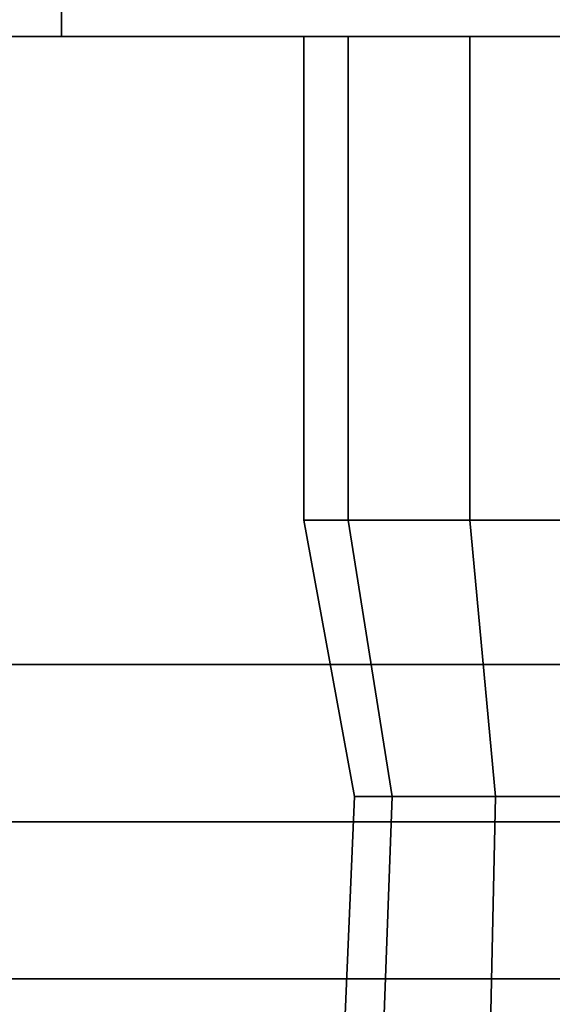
# Model space of a CAD drawing. Header units: metres. Extents: x -34.5 to -0.5, y 0 to 14.7.
# Tile 18 of 74: x -23.048 to -22.946, y 1.495 to 1.683. Entities that reach past the tile are written whole.
import ezdxf

# ---------------------------------------------------------------- set-up
doc = ezdxf.new("R2010")
doc.units = ezdxf.units.M
for name, color, linetype in [('FRAME', 8, 'Continuous'), ('GLASS', 5, 'Continuous'), ('PLASTER', 8, 'Continuous'), ('STUCCO', 8, 'Continuous')]:
    doc.layers.add(name, color=color, linetype=linetype)

msp = doc.modelspace()

# ---------------------------------------------------------------- linework, layer by layer
at = {"layer": 'FRAME'}
for points in [[(-22.6333, 1.5), (-24.0333, 1.5), (-24.0333, 1.56), (-22.6333, 1.56)], [(-24.0333, 1.5), (-22.6333, 1.5), (-22.6333, 1.56), (-24.0333, 1.56)], [(-22.6333, 1.5), (-24.0333, 1.5), (-24.0333, 1.56), (-22.6333, 1.56)], [(-24.0333, 1.5), (-22.6333, 1.5), (-22.6333, 1.56), (-24.0333, 1.56)]]:
    msp.add_lwpolyline(points, close=True, dxfattribs=at)
at = {"layer": 'GLASS'}
for points in [[(-22.6633, 1.53), (-24.0033, 1.53), (-24.0033, 3.97), (-22.6633, 3.97)], [(-24.0033, 1.53), (-22.6633, 1.53), (-22.6633, 3.97), (-24.0033, 3.97)], [(-22.6633, 1.53), (-24.0033, 1.53), (-24.0033, 3.97), (-22.6633, 3.97)], [(-24.0033, 1.53), (-22.6633, 1.53), (-22.6633, 3.97), (-24.0033, 3.97)]]:
    msp.add_lwpolyline(points, close=True, dxfattribs=at)
at = {"layer": 'PLASTER'}
for points in [[(-22.6333, 0.9), (-24.0333, 0.9), (-24.0333, 1.5), (-22.6333, 1.5)], [(-24.0333, 0.9), (-22.6333, 0.9), (-22.6333, 1.5), (-24.0333, 1.5)], [(-22.6333, 0.9), (-24.0333, 0.9), (-24.0333, 1.5), (-22.6333, 1.5)], [(-24.0333, 0.9), (-22.6333, 0.9), (-22.6333, 1.5), (-24.0333, 1.5)]]:
    msp.add_lwpolyline(points, close=True, dxfattribs=at)
at = {"layer": 'STUCCO'}
for points in [[(-20, 1.68), (-25.9, 1.68), (-25.9, 1.8), (-20, 1.8)], [(-25.9, 1.68), (-20, 1.68), (-20, 1.8), (-25.9, 1.8)], [(-22.72, 1.68), (-23.04, 1.68), (-23.04, 1.8), (-22.72, 1.8)], [(-23.04, 1.68), (-22.72, 1.68), (-22.72, 1.8), (-23.04, 1.8)], [(-22.9852, 1.5876), (-22.9937, 1.5876), (-22.9937, 1.68), (-22.9852, 1.68)], [(-22.9937, 1.5876), (-22.9852, 1.5876), (-22.9852, 1.68), (-22.9937, 1.68)], [(-22.9619, 1.5876), (-22.9852, 1.5876), (-22.9852, 1.68), (-22.9619, 1.68)], [(-22.9852, 1.5876), (-22.9619, 1.5876), (-22.9619, 1.68), (-22.9852, 1.68)], [(-22.93, 1.5876), (-22.9619, 1.5876), (-22.9619, 1.68), (-22.93, 1.68)], [(-22.9619, 1.5876), (-22.93, 1.5876), (-22.93, 1.68), (-22.9619, 1.68)], [(-22.9768, 1.5348), (-22.984, 1.5348), (-22.9937, 1.5876), (-22.9852, 1.5876)], [(-22.984, 1.5348), (-22.9768, 1.5348), (-22.9852, 1.5876), (-22.9937, 1.5876)], [(-22.957, 1.5348), (-22.9768, 1.5348), (-22.9852, 1.5876), (-22.9619, 1.5876)], [(-22.9768, 1.5348), (-22.957, 1.5348), (-22.9619, 1.5876), (-22.9852, 1.5876)], [(-22.93, 1.5348), (-22.957, 1.5348), (-22.9619, 1.5876), (-22.93, 1.5876)], [(-22.957, 1.5348), (-22.93, 1.5348), (-22.93, 1.5876), (-22.9619, 1.5876)], [(-22.9807, 1.4292), (-22.9885, 1.4292), (-22.984, 1.5348), (-22.9768, 1.5348)], [(-22.9885, 1.4292), (-22.9807, 1.4292), (-22.9768, 1.5348), (-22.984, 1.5348)], [(-22.9593, 1.4292), (-22.9807, 1.4292), (-22.9768, 1.5348), (-22.957, 1.5348)], [(-22.9807, 1.4292), (-22.9593, 1.4292), (-22.957, 1.5348), (-22.9768, 1.5348)], [(-22.93, 1.4292), (-22.9593, 1.4292), (-22.957, 1.5348), (-22.93, 1.5348)], [(-22.9593, 1.4292), (-22.93, 1.4292), (-22.93, 1.5348), (-22.957, 1.5348)], [(-22.4133, 1.42), (-24.2533, 1.42), (-24.2533, 1.5), (-22.4133, 1.5)], [(-24.2533, 1.42), (-22.4133, 1.42), (-22.4133, 1.5), (-24.2533, 1.5)], [(-22.4133, 1.42), (-24.2533, 1.42), (-24.2533, 1.5), (-22.4133, 1.5)], [(-24.2533, 1.42), (-22.4133, 1.42), (-22.4133, 1.5), (-24.2533, 1.5)]]:
    msp.add_lwpolyline(points, close=True, dxfattribs=at)

doc.saveas('drawing.dxf')
